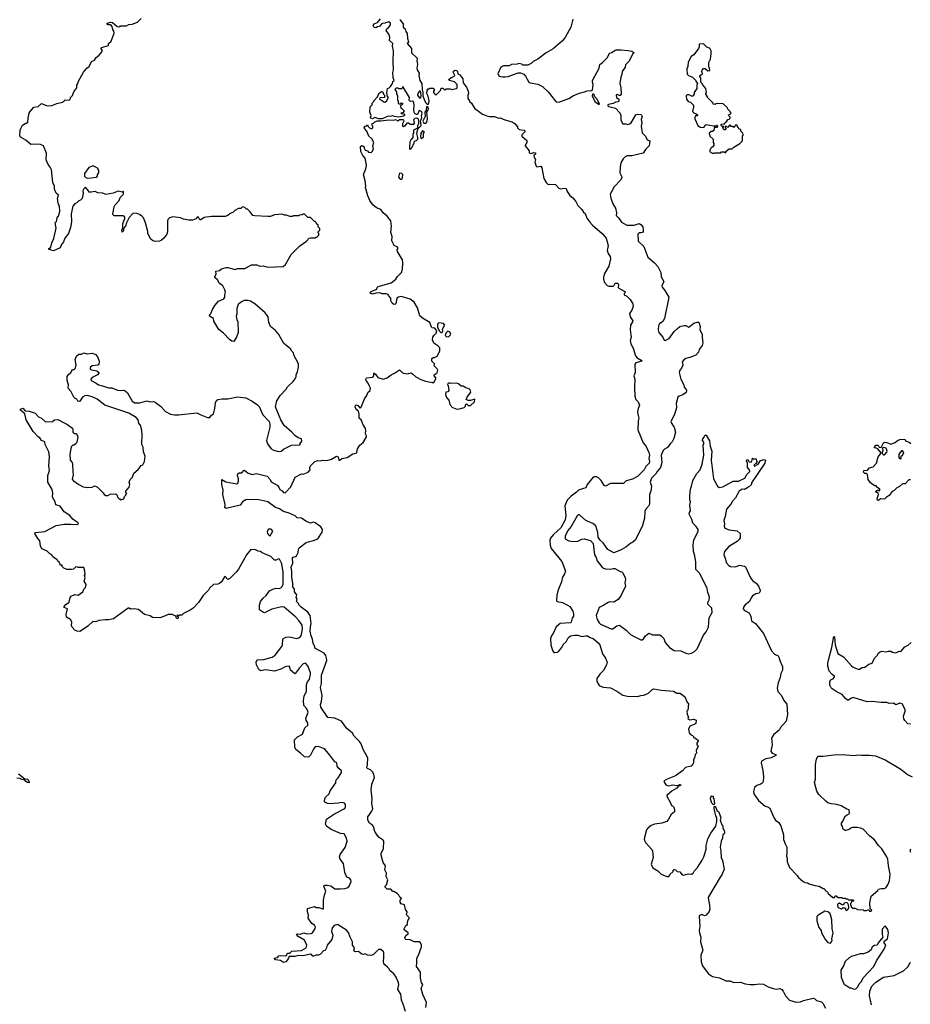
# Model space of a CAD drawing. Extents: x 2293139 to 2515392, y 824115 to 1006937.
# Tile 175 of 256: x 2388510 to 2399402, y 929733 to 941767. Entities that reach past the tile are written whole.
import ezdxf

# ---------------------------------------------------------------- set-up
doc = ezdxf.new("R2010")
doc.units = 0

msp = doc.modelspace()

# ---------------------------------------------------------------- linework, layer by layer
at = {"layer": '0CON10XD'}
for points in [[(2390725, 936936), (2390806, 936904), (2390836, 936905), (2390856, 936934), (2390880, 936950), (2390895, 937015), (2390903, 937085), (2390917, 937113), (2390935, 937125), (2390985, 937133), (2391055, 937133), (2391175, 937159), (2391275, 937145), (2391354, 937105), (2391420, 937060), (2391438, 937038), (2391485, 936938), (2391563, 936855), (2391571, 936825), (2391569, 936785), (2391529, 936625), (2391542, 936582), (2391585, 936523), (2391615, 936506), (2391675, 936488), (2391706, 936494), (2391735, 936517), (2391835, 936568), (2391935, 936570), (2391940, 936575), (2391940, 936585), (2391960, 936615), (2391957, 936645), (2391915, 936657), (2391874, 936684), (2391838, 936725), (2391743, 936805), (2391703, 936875), (2391638, 937035), (2391655, 937110), (2391695, 937172), (2391770, 937250), (2391785, 937278), (2391856, 937344), (2391881, 937379), (2391892, 937405), (2391892, 937425), (2391907, 937463), (2391918, 937525), (2391918, 937555), (2391908, 937585), (2391868, 937658), (2391858, 937695), (2391837, 937717), (2391822, 937745), (2391741, 937811), (2391678, 937918), (2391639, 937969), (2391576, 938016), (2391557, 938065), (2391547, 938135), (2391513, 938185), (2391384, 938294), (2391334, 938326), (2391304, 938334), (2391255, 938333), (2391222, 938318), (2391182, 938285), (2391164, 938236), (2391167, 938167), (2391158, 938145), (2391164, 938104), (2391178, 938075), (2391182, 937945), (2391160, 937885), (2391128, 937835), (2391105, 937837), (2391077, 937857), (2391002, 937935), (2390945, 937980), (2390883, 938083), (2390880, 938115), (2390831, 938145), (2390835, 938162), (2390847, 938175), (2390868, 938225), (2390898, 938275), (2390943, 938325), (2391007, 938355), (2391021, 938375), (2391018, 938405), (2391027, 938435), (2391020, 938465), (2390994, 938514), (2390954, 938544), (2390929, 938589), (2390897, 938615), (2390895, 938630), (2390912, 938655), (2390910, 938695), (2390955, 938702), (2390978, 938722), (2391035, 938737), (2391055, 938737), (2391145, 938714), (2391175, 938726), (2391265, 938727), (2391345, 938772), (2391409, 938769), (2391445, 938754), (2391487, 938757), (2391545, 938741), (2391731, 938749), (2391762, 938775), (2391830, 938895), (2391935, 939002), (2392019, 939061), (2392050, 939095), (2392065, 939102), (2392125, 939100), (2392135, 939110), (2392145, 939110), (2392170, 939135), (2392170, 939155), (2392160, 939165), (2392160, 939175), (2392180, 939195), (2392180, 939215), (2392160, 939235), (2392160, 939255), (2392142, 939272), (2392138, 939288), (2392125, 939300), (2392115, 939300), (2392068, 939348), (2392035, 939350), (2391995, 939390), (2391975, 939390), (2391965, 939380), (2391933, 939377), (2391925, 939370), (2391855, 939370), (2391845, 939360), (2391815, 939360), (2391775, 939378), (2391748, 939378), (2391725, 939388), (2391625, 939380), (2391577, 939363), (2391545, 939360), (2391385, 939368), (2391360, 939375), (2391329, 939419), (2391295, 939450), (2391285, 939450), (2391265, 939470), (2391235, 939480), (2391215, 939460), (2391185, 939460), (2391140, 939435), (2391115, 939410), (2391083, 939397), (2391057, 939373), (2391025, 939360), (2390855, 939362), (2390765, 939348), (2390725, 939322), (2390715, 939322), (2390695, 939352), (2390685, 939358), (2390665, 939332), (2390625, 939318), (2390575, 939318), (2390515, 939330), (2390475, 939347), (2390385, 939357), (2390344, 939346), (2390322, 939325), (2390318, 939305), (2390317, 939175), (2390308, 939145), (2390272, 939095), (2390241, 939069), (2390219, 939061), (2390164, 939054), (2390135, 939068), (2390116, 939086), (2390077, 939155), (2390076, 939176), (2390048, 939285), (2390024, 939345), (2390005, 939367), (2389975, 939387), (2389935, 939400), (2389894, 939396), (2389850, 939350), (2389815, 939282), (2389805, 939242), (2389780, 939215), (2389780, 939185), (2389765, 939170), (2389758, 939195), (2389770, 939215), (2389771, 939275), (2389796, 939335), (2389794, 939354), (2389787, 939367), (2389775, 939370), (2389665, 939370), (2389650, 939385), (2389650, 939395), (2389665, 939480), (2389678, 939505), (2389728, 939555), (2389740, 939595), (2389780, 939635), (2389780, 939665), (2389773, 939667), (2389765, 939660), (2389715, 939670), (2389652, 939648), (2389565, 939632), (2389525, 939648), (2389465, 939650), (2389435, 939668), (2389385, 939658), (2389355, 939660), (2389350, 939675), (2389315, 939718), (2389295, 939700), (2389282, 939675), (2389288, 939648), (2389275, 939580), (2389255, 939560), (2389235, 939552), (2389215, 939532), (2389185, 939517), (2389162, 939488), (2389140, 939395), (2389144, 939295), (2389131, 939225), (2389106, 939155), (2389062, 939095), (2389045, 939053), (2389020, 939020), (2389005, 938978), (2388923, 938943), (2388895, 938950), (2388885, 938960), (2388865, 938960), (2388865, 938970), (2388892, 938988), (2388905, 939040), (2388928, 939092), (2388957, 939217), (2388942, 939285), (2388959, 939301), (2388969, 939345), (2388989, 939375), (2389001, 939425), (2388998, 939485), (2388980, 939525), (2388972, 939585), (2388983, 939623), (2388956, 939646), (2388934, 939695), (2388934, 939734), (2388917, 939775), (2388898, 939932), (2388884, 939964), (2388857, 939995), (2388833, 940055), (2388836, 940135), (2388803, 940223), (2388765, 940240), (2388695, 940246), (2388645, 940242), (2388585, 940294), (2388527, 940327), (2388512, 940345), (2388517, 940415), (2388523, 940435), (2388544, 940476), (2388585, 940500), (2388595, 940500), (2388610, 940515), (2388612, 940565), (2388627, 940625), (2388638, 940645), (2388685, 940698), (2388736, 940704), (2388775, 940742), (2388845, 940712), (2388905, 940718), (2388965, 940743), (2389035, 940760), (2389056, 940774), (2389065, 940788), (2389113, 940783), (2389128, 940792), (2389130, 940815), (2389155, 940840), (2389172, 940885), (2389207, 940933), (2389208, 940965), (2389222, 940985), (2389228, 941015), (2389290, 941125), (2389333, 941175), (2389361, 941195), (2389388, 941255), (2389425, 941272), (2389444, 941306), (2389482, 941335), (2389517, 941377), (2389518, 941395), (2389508, 941415), (2389512, 941425), (2389598, 941452), (2389598, 941475), (2389628, 941505), (2389666, 941604), (2389663, 941625), (2389648, 941645), (2389642, 941685), (2389625, 941702), (2389590, 941705), (2389580, 941715), (2389580, 941725), (2389625, 941737), (2389645, 941732), (2389702, 941682), (2389735, 941680), (2389745, 941690), (2389815, 941692), (2389845, 941708), (2389885, 941713), (2389952, 941735), (2389995, 941782)], [(2393348, 940618), (2393340, 940625), (2393331, 940655), (2393334, 940725), (2393326, 940766), (2393315, 940772), (2393295, 940768), (2393277, 940777), (2393273, 940785), (2393279, 940815), (2393195, 940950), (2393185, 940920), (2393145, 940920), (2393135, 940930), (2393115, 940930), (2393100, 940915), (2393120, 940885), (2393120, 940865), (2393132, 940835), (2393130, 940785), (2393140, 940775), (2393140, 940745), (2393145, 940740), (2393165, 940740), (2393175, 940750), (2393190, 940745), (2393190, 940735), (2393168, 940712), (2393170, 940685), (2393185, 940680), (2393210, 940655), (2393210, 940645), (2393198, 940632), (2393170, 940625), (2393175, 940620), (2393208, 940618), (2393218, 940605), (2393217, 940595), (2393205, 940586), (2393145, 940577), (2393095, 940582), (2393075, 940593), (2393043, 940583), (2393015, 940588), (2392945, 940553), (2392904, 940554), (2392855, 940570), (2392825, 940556), (2392806, 940565), (2392802, 940575), (2392808, 940595), (2392792, 940635), (2392795, 940700), (2392820, 940725), (2392820, 940745), (2392840, 940765), (2392840, 940775), (2392888, 940822), (2392902, 940865), (2392935, 940890), (2392950, 940885), (2392960, 940855), (2392970, 940845), (2392970, 940815), (2392915, 940810), (2392910, 940795), (2392945, 940780), (2392965, 940762), (2392975, 940760), (2392995, 940770), (2393020, 940815), (2393010, 940825), (2393002, 940875), (2393010, 940925), (2393028, 940932), (2393045, 940950), (2393070, 940985), (2393075, 941010), (2393090, 941025), (2393076, 941056), (2393075, 941120), (2393083, 941155), (2393076, 941255), (2393083, 941385), (2393071, 941445), (2393072, 941475), (2393034, 941514), (2393037, 941553), (2393025, 941590), (2392992, 941635), (2392999, 941655), (2393026, 941674), (2393047, 941703), (2393047, 941725), (2393025, 941742), (2392975, 941724), (2392945, 941721), (2392935, 941717), (2392915, 941687), (2392885, 941679), (2392864, 941666), (2392845, 941670), (2392832, 941695), (2392844, 941716), (2392885, 941731), (2392924, 941776)], [(2393160, 941775), (2393168, 941755), (2393200, 941715), (2393200, 941675), (2393225, 941656), (2393233, 941623), (2393248, 941598), (2393252, 941535), (2393264, 941495), (2393264, 941486), (2393250, 941475), (2393302, 941415), (2393303, 941363), (2393371, 941295), (2393368, 941265), (2393376, 941225), (2393367, 941175), (2393373, 941153), (2393397, 941115), (2393393, 941085), (2393403, 941025), (2393429, 940985), (2393432, 940912), (2393441, 940875), (2393442, 940835), (2393453, 940803), (2393474, 940754), (2393485, 940741), (2393505, 940732), (2393514, 940746), (2393517, 940775), (2393504, 940834), (2393490, 940865), (2393495, 940900), (2393505, 940920), (2393515, 940920), (2393525, 940930), (2393565, 940930), (2393580, 940915), (2393580, 940905), (2393570, 940895), (2393570, 940875), (2393592, 940852), (2393605, 940850), (2393658, 940902), (2393665, 940930), (2393685, 940930), (2393705, 940910), (2393715, 940910), (2393725, 940920), (2393775, 940920), (2393795, 940912), (2393850, 940925), (2393860, 940935), (2393860, 940975), (2393827, 941007), (2393763, 941023), (2393760, 941035), (2393785, 941060), (2393818, 941072), (2393830, 941085), (2393810, 941125), (2393815, 941138), (2393835, 941150), (2393854, 941144), (2393864, 941134), (2393870, 941105), (2393895, 941092), (2393928, 941045), (2393932, 940995), (2393974, 940944), (2393996, 940895), (2394000, 940865), (2393990, 940845), (2393990, 940805), (2394010, 940775), (2394010, 940765), (2394036, 940746), (2394074, 940684), (2394172, 940612), (2394225, 940590), (2394257, 940583), (2394315, 940582), (2394365, 940563), (2394385, 940566), (2394445, 940541), (2394535, 940518), (2394570, 940495), (2394585, 940470), (2394598, 940468), (2394600, 940445), (2394620, 940425), (2394680, 940415), (2394690, 940405), (2394688, 940395), (2394652, 940358), (2394650, 940345), (2394712, 940292), (2394712, 940265), (2394690, 940235), (2394693, 940223), (2394740, 940165), (2394740, 940145), (2394750, 940135), (2394765, 940132), (2394795, 940142), (2394818, 940138), (2394818, 940125), (2394798, 940105), (2394802, 940085), (2394819, 940059), (2394811, 940025), (2394826, 939976), (2394835, 939970), (2394885, 939977), (2394897, 939957), (2394922, 939825), (2394948, 939775), (2394975, 939752), (2395045, 939758), (2395062, 939752), (2395105, 939708), (2395125, 939698), (2395175, 939707), (2395192, 939702), (2395204, 939665), (2395238, 939618), (2395275, 939591), (2395311, 939545), (2395335, 939494), (2395385, 939446), (2395404, 939415), (2395425, 939399), (2395445, 939340), (2395482, 939292), (2395514, 939254), (2395632, 939155), (2395684, 939095), (2395707, 939005), (2395696, 938945), (2395708, 938908), (2395732, 938872), (2395734, 938845), (2395714, 938756), (2395660, 938655), (2395648, 938615), (2395648, 938595), (2395664, 938554), (2395695, 938518), (2395715, 938508), (2395765, 938508), (2395776, 938514), (2395794, 938546), (2395826, 938546), (2395834, 938525), (2395831, 938495), (2395837, 938485), (2395912, 938445), (2395918, 938435), (2395901, 938419), (2395901, 938405), (2395936, 938386), (2395978, 938348), (2396010, 938295), (2396011, 938265), (2395996, 938215), (2395966, 938175), (2395976, 938135), (2396007, 938085), (2396006, 938074), (2395981, 938035), (2395976, 937975), (2395989, 937885), (2395977, 937845), (2395984, 937805), (2396011, 937751), (2396040, 937660), (2396063, 937633), (2396112, 937605), (2396118, 937595), (2396045, 937571), (2396033, 937555), (2396039, 937455), (2396022, 937415), (2396034, 937375), (2396029, 937275), (2396034, 937164), (2396044, 937125), (2396072, 937095), (2396092, 937055), (2396074, 937016), (2396065, 936975), (2396068, 936945), (2396084, 936895), (2396073, 936863), (2396071, 936755), (2396135, 936595), (2396170, 936550), (2396205, 936475), (2396213, 936445), (2396204, 936405), (2396214, 936365), (2396210, 936345), (2396166, 936305), (2396146, 936264), (2396064, 936185), (2396005, 936152), (2395929, 936131), (2395894, 936096), (2395735, 936099), (2395674, 936064), (2395657, 936075), (2395620, 936135), (2395587, 936167), (2395565, 936178), (2395535, 936180), (2395523, 936175), (2395451, 936085), (2395433, 936045), (2395407, 936037), (2395345, 936018), (2395319, 935991), (2395255, 935944), (2395207, 935895), (2395178, 935825), (2395188, 935708), (2395182, 935655), (2395130, 935555), (2395039, 935475), (2395001, 935429), (2394995, 935400), (2394998, 935345), (2395012, 935305), (2395139, 935145), (2395184, 935026), (2395172, 934995), (2395147, 934955), (2395137, 934895), (2395090, 934785), (2395079, 934735), (2395076, 934666), (2395085, 934654), (2395150, 934645), (2395208, 934612), (2395240, 934595), (2395275, 934537), (2395284, 934505), (2395283, 934475), (2395268, 934452), (2395256, 934405), (2395248, 934395), (2395122, 934388), (2395072, 934348), (2395034, 934266), (2395017, 934245), (2395002, 934205), (2395006, 934125), (2395026, 934055), (2395044, 934034), (2395055, 934032), (2395085, 934036), (2395101, 934045), (2395140, 934095), (2395155, 934129), (2395195, 934163), (2395219, 934211), (2395245, 934236), (2395295, 934246), (2395335, 934244), (2395385, 934229), (2395432, 934238), (2395455, 934235), (2395485, 934217), (2395525, 934203), (2395585, 934152), (2395607, 934125), (2395638, 934018), (2395674, 933965), (2395694, 933915), (2395685, 933882), (2395648, 933812)], [(2395277, 941775), (2395249, 941675), (2395185, 941558), (2395150, 941510), (2395035, 941410), (2394950, 941360), (2394847, 941283), (2394790, 941255), (2394765, 941230), (2394725, 941212), (2394665, 941212), (2394650, 941225), (2394615, 941230), (2394595, 941222), (2394525, 941218), (2394495, 941202), (2394425, 941202), (2394395, 941188), (2394358, 941105), (2394375, 941078), (2394415, 941068), (2394445, 941068), (2394485, 941073), (2394548, 941098), (2394605, 941118), (2394635, 941118), (2394675, 941102), (2394698, 941078), (2394738, 941005), (2394755, 940994), (2394848, 940978), (2394905, 940952), (2394973, 940883), (2395062, 940772), (2395075, 940763), (2395105, 940757), (2395228, 940805), (2395285, 940839), (2395355, 940868), (2395416, 940884), (2395451, 940899), (2395505, 940903), (2395515, 940911), (2395525, 940975), (2395515, 941005), (2395516, 941025), (2395597, 941173), (2395605, 941219), (2395637, 941243), (2395697, 941305), (2395725, 941358), (2395750, 941365), (2395792, 941395), (2395805, 941397), (2395865, 941399), (2395951, 941391), (2395995, 941380), (2396020, 941365), (2396018, 941355), (2396006, 941344), (2395965, 941261), (2395921, 941215), (2395913, 941185), (2395880, 941135), (2395875, 941095), (2395861, 941065), (2395848, 940985), (2395860, 940935), (2395865, 940855), (2395855, 940840), (2395845, 940839), (2395815, 940853), (2395804, 940846), (2395811, 940815), (2395836, 940796), (2395839, 940771), (2395829, 940761), (2395795, 940758), (2395769, 940741), (2395711, 940729), (2395705, 940725), (2395705, 940715), (2395715, 940704), (2395795, 940687), (2395848, 940628), (2395860, 940595), (2395860, 940540), (2395885, 940493), (2395924, 940494), (2395945, 940487), (2395968, 940492), (2395987, 940505), (2396046, 940604), (2396065, 940614), (2396109, 940609), (2396122, 940585), (2396111, 940545), (2396118, 940505), (2396112, 940465), (2396124, 940385), (2396162, 940342), (2396185, 940300), (2396217, 940287), (2396210, 940225), (2396165, 940180), (2396134, 940135), (2395995, 940104), (2395939, 940101), (2395915, 940089), (2395892, 940065), (2395864, 940016), (2395853, 939965), (2395849, 939895), (2395870, 939855), (2395874, 939835), (2395857, 939805), (2395780, 939725), (2395732, 939635), (2395740, 939585), (2395766, 939515), (2395795, 939465), (2395811, 939405), (2395803, 939375), (2395835, 939345), (2395871, 939291), (2395935, 939254), (2396025, 939254), (2396085, 939274), (2396105, 939265), (2396132, 939235), (2396136, 939195), (2396134, 939176), (2396126, 939165), (2396108, 939162), (2396085, 939161), (2396071, 939145), (2396075, 939058), (2396145, 938996), (2396192, 938865), (2396275, 938797), (2396315, 938750), (2396352, 938675), (2396356, 938625), (2396387, 938565), (2396365, 938515), (2396367, 938497), (2396400, 938455), (2396448, 938375), (2396395, 938116), (2396375, 938079), (2396335, 938051), (2396321, 938025), (2396318, 937975), (2396326, 937945), (2396376, 937885), (2396390, 937850), (2396405, 937844), (2396455, 937871), (2396516, 937955), (2396555, 937993), (2396585, 938017), (2396635, 938030), (2396655, 938029), (2396695, 938010), (2396755, 938056), (2396795, 938070), (2396815, 938070), (2396832, 938015), (2396828, 937975), (2396856, 937925), (2396855, 937885), (2396864, 937816), (2396856, 937784), (2396819, 937735), (2396812, 937705), (2396778, 937665), (2396705, 937637), (2396655, 937627), (2396635, 937612), (2396614, 937585), (2396620, 937545), (2396603, 937507), (2396584, 937485), (2396577, 937455), (2396596, 937375), (2396632, 937305), (2396637, 937275), (2396663, 937245), (2396666, 937225), (2396660, 937210), (2396620, 937180), (2396574, 937166), (2396558, 937152), (2396537, 937075), (2396542, 937035), (2396538, 937005), (2396513, 936935), (2396474, 936855), (2396480, 936835), (2396503, 936804), (2396516, 936785), (2396529, 936725), (2396512, 936648), (2396491, 936609), (2396465, 936584), (2396434, 936536), (2396394, 936516), (2396379, 936501), (2396357, 936445), (2396364, 936355), (2396348, 936292), (2396307, 936245), (2396292, 936215), (2396239, 936165), (2396220, 936115), (2396239, 936065), (2396230, 936005), (2396213, 935965), (2396211, 935845), (2396199, 935821), (2396168, 935785), (2396154, 935756), (2396151, 935675), (2396128, 935585), (2396040, 935410), (2396010, 935380), (2395985, 935369), (2395925, 935319), (2395895, 935304), (2395865, 935286), (2395775, 935251), (2395703, 935293), (2395645, 935374), (2395610, 935405), (2395583, 935443), (2395580, 935500), (2395555, 935581), (2395518, 935608), (2395435, 935644), (2395356, 935715), (2395342, 935715), (2395326, 935704), (2395256, 935574), (2395214, 935525), (2395180, 935455), (2395182, 935422), (2395225, 935397), (2395275, 935390), (2395335, 935394), (2395385, 935418), (2395415, 935422), (2395491, 935401), (2395523, 935365), (2395541, 935225), (2395559, 935195), (2395574, 935154), (2395629, 935079), (2395652, 935062), (2395674, 935054), (2395735, 935052), (2395769, 935061), (2395789, 935059), (2395855, 935022), (2395875, 935018), (2395886, 935006), (2395916, 934945), (2395919, 934925), (2395909, 934885), (2395920, 934845), (2395868, 934735), (2395829, 934681), (2395775, 934646), (2395725, 934650), (2395708, 934645), (2395655, 934610), (2395596, 934584), (2395561, 934485), (2395572, 934435), (2395597, 934397), (2395615, 934380), (2395745, 934320), (2395765, 934322), (2395815, 934360), (2395845, 934368), (2395926, 934306), (2395982, 934252), (2396032, 934222), (2396108, 934188), (2396122, 934188), (2396139, 934201), (2396164, 934236), (2396205, 934270), (2396248, 934248), (2396337, 934247), (2396355, 934238), (2396388, 934205), (2396406, 934156), (2396458, 934095), (2396516, 934056), (2396595, 934051), (2396656, 934026), (2396695, 934017), (2396725, 934023), (2396764, 934046), (2396794, 934076), (2396871, 934245), (2396907, 934285), (2396936, 934344), (2396944, 934455), (2396979, 934521), (2396976, 934576), (2396924, 934625), (2396924, 934645), (2396944, 934675), (2396947, 934705), (2396944, 934725), (2396924, 934765), (2396916, 934815), (2396829, 934999), (2396779, 935045), (2396779, 935135), (2396766, 935215), (2396751, 935265), (2396748, 935345), (2396755, 935410), (2396795, 935487), (2396808, 935515), (2396806, 935535), (2396785, 935574), (2396743, 935615), (2396730, 935660), (2396697, 935725), (2396700, 935745), (2396714, 935766), (2396706, 935835), (2396713, 935875), (2396707, 935897), (2396707, 935953), (2396712, 936028), (2396726, 936065), (2396741, 936135), (2396791, 936219), (2396832, 936265), (2396856, 936335), (2396879, 936445), (2396868, 936565), (2396877, 936585), (2396876, 936604), (2396860, 936625), (2396863, 936645), (2396882, 936665), (2396885, 936680), (2396895, 936690), (2396905, 936690), (2396945, 936618), (2396954, 936555), (2396973, 936495), (2396966, 936385), (2396994, 936155), (2397044, 936065), (2397065, 936049), (2397111, 936059), (2397235, 936126), (2397300, 936125), (2397380, 936165), (2397404, 936206), (2397440, 936245), (2397437, 936267), (2397410, 936295), (2397412, 936345), (2397400, 936375), (2397402, 936388), (2397415, 936390), (2397432, 936362), (2397455, 936360), (2397470, 936385), (2397472, 936408), (2397485, 936400), (2397518, 936398), (2397520, 936375), (2397530, 936365), (2397520, 936355), (2397518, 936342), (2397490, 936325), (2397495, 936310), (2397540, 936335), (2397572, 936378), (2397615, 936392), (2397632, 936382), (2397625, 936348), (2397462, 936105), (2397458, 936085), (2397425, 936053), (2397376, 936024), (2397345, 936029), (2397309, 936005), (2397266, 935924), (2397226, 935884), (2397208, 935845), (2397156, 935785), (2397138, 935695), (2397120, 935645), (2397128, 935605), (2397126, 935575), (2397135, 935553), (2397185, 935532), (2397285, 935521), (2397320, 935485), (2397320, 935435), (2397310, 935415), (2397285, 935389), (2397182, 935328), (2397128, 935265), (2397123, 935225), (2397144, 935175), (2397151, 935131), (2397184, 935094), (2397205, 935084), (2397265, 935081), (2397315, 935098), (2397375, 935088), (2397385, 935078), (2397446, 934945), (2397478, 934908), (2397518, 934878), (2397544, 934845), (2397567, 934795), (2397567, 934783), (2397553, 934757), (2397515, 934749), (2397473, 934727), (2397455, 934702), (2397435, 934656), (2397381, 934615), (2397362, 934585), (2397360, 934565), (2397373, 934545), (2397422, 934522), (2397437, 934505), (2397452, 934475), (2397462, 934418), (2397508, 934388), (2397607, 934265), (2397704, 934054), (2397743, 934013), (2397785, 933990), (2397796, 933976), (2397801, 933945), (2397838, 933858), (2397841, 933815), (2397819, 933775), (2397811, 933725), (2397785, 933660), (2397773, 933595), (2397783, 933555), (2397828, 933505), (2397854, 933445), (2397892, 933402), (2397901, 933275), (2397882, 933195), (2397814, 933115), (2397800, 933085), (2397729, 933025), (2397706, 932985), (2397713, 932905), (2397697, 932825), (2397713, 932803), (2397756, 932786)], [(2396995, 940130), (2397005, 940140), (2397085, 940140), (2397095, 940150), (2397125, 940150), (2397145, 940140), (2397152, 940158), (2397185, 940190), (2397225, 940190), (2397245, 940210), (2397316, 940254), (2397350, 940285), (2397350, 940345), (2397360, 940355), (2397360, 940365), (2397355, 940380), (2397330, 940405), (2397330, 940425), (2397315, 940430), (2397292, 940452), (2397290, 940465), (2397275, 940480), (2397262, 940478), (2397258, 940462), (2397245, 940450), (2397235, 940460), (2397212, 940462), (2397195, 940480), (2397165, 940450), (2397155, 940460), (2397140, 940460), (2397140, 940445), (2397150, 940435), (2397138, 940422), (2397125, 940420), (2397112, 940432), (2397110, 940445), (2397120, 940460), (2397102, 940462), (2397090, 940475), (2397090, 940485), (2397095, 940490), (2397128, 940492), (2397132, 940508), (2397160, 940525), (2397172, 940548), (2397185, 940550), (2397200, 940565), (2397200, 940575), (2397183, 940593), (2397180, 940605), (2397198, 940612), (2397210, 940625), (2397200, 940635), (2397200, 940645), (2397170, 940675), (2397165, 940690), (2397115, 940738), (2397045, 940742), (2397025, 940740), (2397015, 940730), (2396990, 940735), (2396990, 940745), (2396920, 940815), (2396920, 940825), (2396900, 940855), (2396900, 940865), (2396910, 940875), (2396900, 940925), (2396860, 940975), (2396858, 940988), (2396840, 941005), (2396840, 941055), (2396830, 941065), (2396830, 941075), (2396835, 941090), (2396860, 941105), (2396857, 941127), (2396850, 941135), (2396855, 941150), (2396875, 941170), (2396895, 941170), (2396925, 941140), (2396950, 941145), (2396947, 941177), (2396940, 941185), (2396938, 941245), (2396958, 941285), (2396967, 941355), (2396968, 941385), (2396955, 941410), (2396945, 941420), (2396915, 941430), (2396875, 941470), (2396822, 941468), (2396820, 941435), (2396812, 941415), (2396754, 941336), (2396723, 941315), (2396684, 941246), (2396680, 941195), (2396670, 941165), (2396675, 941100), (2396690, 941085), (2396740, 941065), (2396780, 941025), (2396780, 941015), (2396798, 940985), (2396790, 940965), (2396790, 940925), (2396760, 940875), (2396760, 940855), (2396750, 940845), (2396748, 940832), (2396725, 940830), (2396697, 940847), (2396675, 940850), (2396663, 940835), (2396664, 940795), (2396685, 940768), (2396715, 940760), (2396752, 940722), (2396752, 940698), (2396738, 940645), (2396755, 940628), (2396785, 940618), (2396800, 940605), (2396798, 940592), (2396775, 940590), (2396768, 940575), (2396768, 940555), (2396802, 940475), (2396834, 940454), (2396855, 940449), (2396882, 940455), (2396888, 940475), (2396905, 940487), (2396995, 940470), (2397025, 940470), (2397035, 940478), (2397050, 940465), (2397035, 940450), (2397002, 940448), (2396998, 940412), (2396985, 940400), (2396965, 940400), (2396942, 940378), (2396952, 940342), (2396990, 940305), (2396990, 940265), (2397000, 940255), (2397000, 940235), (2396985, 940210), (2396975, 940210), (2396962, 940198), (2396960, 940185), (2396950, 940175), (2396950, 940155), (2396962, 940142), (2396995, 940130)], [(2393405, 940808), (2393415, 940814), (2393420, 940835), (2393417, 940877), (2393405, 940902), (2393379, 940865), (2393376, 940845), (2393396, 940815), (2393405, 940808)], [(2395595, 940732), (2395600, 940735), (2395573, 940795), (2395545, 940825), (2395535, 940850), (2395525, 940858), (2395514, 940856), (2395512, 940835), (2395545, 940765), (2395595, 940732)], [(2393452, 940502), (2393475, 940502), (2393491, 940515), (2393496, 940555), (2393491, 940635), (2393509, 940675), (2393507, 940695), (2393495, 940702), (2393485, 940700), (2393481, 940659), (2393466, 940635), (2393467, 940583), (2393439, 940525), (2393452, 940502)], [(2393476, 929695), (2393487, 929755), (2393442, 929852), (2393421, 929925), (2393440, 929975), (2393426, 929996), (2393413, 930055), (2393412, 930125), (2393362, 930195), (2393369, 930239), (2393368, 930295), (2393388, 930335), (2393424, 930435), (2393426, 930456), (2393412, 930485), (2393396, 930496), (2393335, 930498), (2393285, 930519), (2393234, 930524), (2393223, 930533), (2393220, 930545), (2393232, 930575), (2393260, 930595), (2393260, 930605), (2393214, 930644), (2393212, 930655), (2393232, 930695), (2393252, 930708), (2393252, 930735), (2393262, 930765), (2393277, 930785), (2393274, 930795), (2393242, 930825), (2393248, 930865), (2393230, 930890), (2393215, 930950), (2393175, 930962), (2393163, 930983), (2393162, 931005), (2393178, 931025), (2393161, 931041), (2393148, 931065), (2393125, 931087), (2393085, 931110), (2393075, 931110), (2393048, 931138), (2393005, 931138), (2392980, 931165), (2392980, 931175), (2392997, 931193), (2393012, 931255), (2392992, 931295), (2392998, 931335), (2392977, 931375), (2392982, 931425), (2392957, 931465), (2392929, 931555), (2392930, 931575), (2392958, 931635), (2392963, 931725), (2392955, 931737), (2392905, 931770), (2392880, 931800), (2392855, 931843), (2392836, 931906), (2392823, 931923), (2392790, 931945), (2392767, 931985), (2392769, 932025), (2392817, 932093), (2392830, 932125), (2392816, 932185), (2392822, 932245), (2392810, 932355), (2392817, 932423), (2392849, 932505), (2392843, 932543), (2392830, 932570), (2392800, 932600), (2392764, 932614), (2392754, 932624), (2392764, 932665), (2392766, 932745), (2392712, 932845), (2392686, 932915), (2392666, 932945), (2392601, 933011), (2392581, 933045), (2392512, 933102), (2392445, 933195), (2392365, 933229), (2392279, 933239), (2392194, 933365), (2392189, 933395), (2392203, 933435), (2392211, 933505), (2392190, 933605), (2392201, 933655), (2392201, 933755), (2392265, 933935), (2392263, 933965), (2392255, 933995), (2392233, 934023), (2392121, 934085), (2392120, 934105), (2392101, 934141), (2392092, 934195), (2392075, 934235), (2392063, 934295), (2392066, 934345), (2392076, 934385), (2392061, 934485), (2392036, 934526), (2391952, 934585), (2391932, 934605), (2391915, 934635), (2391894, 934655), (2391902, 934685), (2391892, 934705), (2391899, 934739), (2391873, 934775), (2391870, 934805), (2391852, 934835), (2391852, 934875), (2391837, 934955), (2391838, 935022), (2391829, 935075), (2391850, 935125), (2391847, 935185), (2391855, 935196), (2391885, 935204), (2391895, 935214), (2391915, 935256), (2391920, 935295), (2391930, 935310), (2392015, 935375), (2392044, 935386), (2392105, 935401), (2392155, 935422), (2392210, 935505), (2392212, 935535), (2392195, 935568), (2392125, 935616), (2392105, 935624), (2392065, 935613), (2392055, 935617), (2392009, 935639), (2391955, 935676), (2391905, 935679), (2391881, 935701), (2391806, 935736), (2391737, 935755), (2391688, 935788), (2391639, 935805), (2391545, 935873), (2391435, 935899), (2391332, 935902), (2391275, 935898), (2391236, 935874), (2391205, 935832), (2391034, 935794), (2391021, 935805), (2391023, 935843), (2390994, 935965), (2390998, 936015), (2390982, 936085), (2390984, 936146), (2391030, 936120), (2391167, 936093), (2391178, 936102), (2391186, 936126), (2391187, 936155), (2391174, 936195), (2391180, 936215), (2391195, 936228), (2391225, 936230), (2391255, 936260), (2391275, 936250), (2391303, 936223), (2391355, 936207), (2391405, 936219), (2391535, 936188), (2391574, 936145), (2391587, 936117), (2391659, 936079), (2391679, 936055), (2391690, 936025), (2391719, 936009), (2391735, 935988), (2391757, 935983), (2391825, 936058), (2391881, 936175), (2391955, 936216), (2391975, 936212), (2392040, 936235), (2392062, 936265), (2392058, 936295), (2392065, 936313), (2392120, 936365), (2392155, 936379), (2392185, 936376), (2392215, 936384), (2392271, 936379), (2392325, 936397), (2392385, 936431), (2392404, 936424), (2392414, 936385), (2392425, 936382), (2392448, 936405), (2392515, 936416), (2392585, 936459), (2392625, 936469), (2392632, 936478), (2392640, 936520), (2392670, 936565), (2392710, 936600), (2392752, 936668), (2392752, 936682), (2392738, 936705), (2392744, 936746), (2392741, 936771), (2392711, 936815), (2392688, 936875), (2392663, 936895), (2392662, 936945), (2392652, 936982), (2392624, 937004), (2392612, 937035), (2392615, 937052), (2392625, 937059), (2392645, 937052), (2392675, 937020), (2392685, 937030), (2392726, 937134), (2392756, 937174), (2392769, 937211), (2392798, 937235), (2392802, 937265), (2392783, 937295), (2392773, 937325), (2392746, 937356), (2392744, 937375), (2392751, 937389), (2392831, 937399), (2392842, 937415), (2392840, 937445), (2392845, 937448), (2392862, 937435), (2392892, 937395), (2392955, 937372), (2393005, 937388), (2393054, 937425), (2393093, 937445), (2393155, 937488), (2393188, 937455), (2393205, 937446), (2393255, 937439), (2393295, 937450), (2393315, 937440), (2393353, 937403), (2393415, 937371), (2393475, 937348), (2393555, 937331), (2393575, 937332), (2393602, 937385), (2393580, 937415), (2393580, 937425), (2393615, 937452), (2393622, 937485), (2393615, 937500), (2393580, 937535), (2393582, 937562), (2393550, 937595), (2393550, 937625), (2393565, 937640), (2393585, 937638), (2393616, 937654), (2393650, 937715), (2393647, 937757), (2393625, 937782), (2393575, 937812), (2393560, 937855), (2393562, 937885), (2393573, 937905), (2393602, 937935), (2393610, 937965), (2393588, 937998), (2393555, 938002), (2393545, 938010), (2393528, 938065), (2393437, 938117), (2393405, 938148), (2393377, 938247), (2393334, 938314), (2393285, 938350), (2393175, 938382), (2393143, 938377), (2393122, 938365), (2393112, 938295), (2393105, 938288), (2393085, 938287), (2393064, 938304), (2393050, 938335), (2393048, 938365), (2393020, 938395), (2393015, 938410), (2392995, 938418), (2392945, 938418), (2392915, 938427), (2392865, 938424), (2392825, 938414), (2392801, 938421), (2392796, 938435), (2392807, 938445), (2392878, 938475), (2392880, 938495), (2392893, 938507), (2393055, 938552), (2393110, 938595), (2393131, 938629), (2393180, 938675), (2393193, 938717), (2393196, 938795), (2393190, 938830), (2393130, 938935), (2393128, 938952), (2393138, 938975), (2393125, 938992), (2393090, 939005), (2393062, 939065), (2393064, 939115), (2393051, 939165), (2393059, 939245), (2393050, 939310), (2393003, 939365), (2392956, 939406), (2392928, 939448), (2392875, 939466), (2392830, 939505), (2392793, 939555), (2392767, 939615), (2392738, 939715), (2392742, 939735), (2392736, 939796), (2392716, 939875), (2392742, 939945), (2392750, 939985), (2392749, 940015), (2392734, 940074), (2392708, 940105), (2392681, 940155), (2392678, 940215), (2392695, 940230), (2392707, 940227), (2392722, 940212), (2392722, 940195), (2392735, 940170), (2392762, 940162), (2392778, 940148), (2392807, 940143), (2392822, 940155), (2392838, 940185), (2392830, 940225), (2392842, 940265), (2392815, 940312), (2392782, 940345), (2392756, 940406), (2392728, 940435), (2392723, 940445), (2392734, 940466), (2392755, 940470), (2392765, 940480), (2392772, 940462), (2392790, 940445), (2392805, 940438), (2392822, 940438), (2392830, 940445), (2392830, 940465), (2392820, 940475), (2392822, 940498), (2392838, 940502), (2392855, 940520), (2392885, 940532), (2392925, 940530), (2393025, 940543), (2393085, 940538), (2393105, 940546), (2393135, 940532), (2393155, 940546), (2393195, 940546), (2393205, 940542), (2393210, 940525), (2393190, 940495), (2393190, 940465), (2393205, 940460), (2393215, 940470), (2393225, 940470), (2393255, 940508), (2393267, 940507), (2393285, 940490), (2393331, 940489), (2393337, 940503), (2393332, 940545), (2393347, 940563), (2393365, 940569), (2393380, 940560), (2393389, 940525), (2393386, 940496), (2393374, 940466), (2393376, 940446), (2393382, 940442), (2393405, 940456), (2393419, 940475), (2393411, 940535), (2393428, 940562), (2393426, 940595), (2393434, 940625), (2393425, 940646), (2393395, 940658), (2393375, 940607), (2393365, 940606), (2393348, 940618)], [(2393285, 940182), (2393305, 940202), (2393335, 940260), (2393338, 940282), (2393365, 940292), (2393378, 940305), (2393379, 940325), (2393366, 940375), (2393378, 940428), (2393375, 940440), (2393328, 940415), (2393328, 940385), (2393318, 940365), (2393318, 940325), (2393295, 940300), (2393283, 940275), (2393277, 940205), (2393278, 940188), (2393285, 940182)], [(2393425, 940313), (2393448, 940335), (2393448, 940375), (2393460, 940395), (2393435, 940410), (2393415, 940378), (2393410, 940335), (2393415, 940318), (2393425, 940313)], [(2389335, 939828), (2389385, 939832), (2389445, 939840), (2389460, 939855), (2389460, 939875), (2389480, 939895), (2389480, 939925), (2389470, 939935), (2389468, 939948), (2389415, 939978), (2389395, 939978), (2389355, 939962), (2389303, 939885), (2389302, 939855), (2389323, 939833), (2389335, 939828)], [(2393185, 939819), (2393192, 939835), (2393196, 939876), (2393185, 939886), (2393155, 939890), (2393144, 939844), (2393165, 939819), (2393185, 939819)], [(2393675, 937942), (2393686, 937964), (2393683, 937985), (2393688, 938002), (2393710, 938035), (2393692, 938052), (2393635, 938062), (2393618, 938045), (2393618, 938008), (2393640, 937965), (2393660, 937945), (2393675, 937942)], [(2393755, 937891), (2393777, 937913), (2393781, 937931), (2393765, 937951), (2393745, 937959), (2393720, 937935), (2393713, 937907), (2393725, 937893), (2393755, 937891)], [(2391785, 930277), (2391765, 930253), (2391735, 930244), (2391699, 930269), (2391638, 930275), (2391622, 930295), (2391664, 930306), (2391681, 930325), (2391695, 930331), (2391766, 930324), (2391775, 930330), (2391784, 930356), (2391815, 930358), (2391839, 930381), (2391955, 930392), (2392015, 930424), (2392020, 930455), (2391994, 930515), (2391915, 930561), (2391894, 930586), (2391904, 930596), (2391945, 930592), (2391985, 930606), (2392026, 930596), (2392075, 930599), (2392092, 930608), (2392125, 930658), (2392129, 930675), (2392115, 930702), (2392082, 930722), (2392040, 930785), (2392042, 930822), (2392028, 930865), (2392030, 930905), (2392115, 930927), (2392137, 930917), (2392170, 930915), (2392215, 930898), (2392225, 930900), (2392224, 931006), (2392236, 931065), (2392254, 931115), (2392230, 931175), (2392233, 931185), (2392242, 931188), (2392272, 931188), (2392315, 931179), (2392365, 931146), (2392435, 931144), (2392485, 931150), (2392515, 931158), (2392540, 931175), (2392562, 931235), (2392558, 931255), (2392545, 931273), (2392515, 931288), (2392503, 931303), (2392488, 931345), (2392469, 931455), (2392430, 931505), (2392421, 931535), (2392428, 931565), (2392491, 931649), (2392514, 931725), (2392506, 931765), (2392478, 931815), (2392435, 931821), (2392318, 931868), (2392261, 931911), (2392249, 931935), (2392264, 931995), (2392359, 932061), (2392486, 932124), (2392496, 932145), (2392494, 932175), (2392482, 932192), (2392455, 932200), (2392405, 932190), (2392306, 932184), (2392275, 932188), (2392244, 932204), (2392239, 932215), (2392244, 932245), (2392251, 932265), (2392294, 932305), (2392307, 932343), (2392375, 932439), (2392380, 932475), (2392405, 932501), (2392446, 932565), (2392447, 932585), (2392415, 932613), (2392393, 932645), (2392390, 932685), (2392365, 932697), (2392305, 932779), (2392246, 932845), (2392225, 932859), (2392165, 932883), (2392125, 932879), (2392109, 932861), (2392065, 932778), (2392045, 932758), (2392025, 932752), (2391995, 932756), (2391945, 932802), (2391886, 932845), (2391874, 932874), (2391870, 932965), (2391907, 933003), (2391969, 933035), (2391997, 933113), (2392035, 933145), (2392035, 933165), (2392025, 933187), (2392013, 933205), (2392010, 933225), (2392040, 933305), (2392021, 933345), (2391986, 933385), (2391982, 933445), (2391988, 933502), (2392018, 933555), (2392016, 933636), (2392026, 933665), (2392054, 933706), (2392067, 933765), (2392065, 933785), (2392035, 933868), (2392005, 933901), (2391979, 933895), (2391931, 933845), (2391885, 933778), (2391875, 933773), (2391824, 933815), (2391813, 933855), (2391804, 933864), (2391765, 933860), (2391705, 933827), (2391625, 933804), (2391515, 933821), (2391455, 933808), (2391435, 933823), (2391405, 933880), (2391403, 933915), (2391415, 933942), (2391495, 933948), (2391596, 933974), (2391635, 934000), (2391718, 934105), (2391726, 934125), (2391730, 934195), (2391736, 934205), (2391765, 934221), (2391815, 934226), (2391895, 934204), (2391925, 934212), (2391947, 934233), (2391955, 934252), (2391968, 934322), (2391963, 934365), (2391925, 934425), (2391886, 934466), (2391745, 934585), (2391725, 934590), (2391695, 934586), (2391595, 934561), (2391505, 934519), (2391492, 934522), (2391444, 934555), (2391442, 934612), (2391455, 934654), (2391487, 934695), (2391525, 934728), (2391566, 934785), (2391605, 934808), (2391645, 934820), (2391685, 934816), (2391705, 934821), (2391722, 934838), (2391733, 934867), (2391733, 935015), (2391715, 935117), (2391687, 935175), (2391675, 935176), (2391645, 935159), (2391625, 935161), (2391580, 935205), (2391475, 935250), (2391457, 935267), (2391425, 935270), (2391395, 935288), (2391335, 935292), (2391284, 935226), (2391185, 935053), (2391157, 935015), (2391082, 934938), (2391055, 934923), (2391025, 934963), (2391015, 934958), (2390977, 934895), (2390954, 934876), (2390933, 934867), (2390880, 934865), (2390831, 934819), (2390818, 934795), (2390755, 934728), (2390695, 934642), (2390632, 934575), (2390595, 934548), (2390515, 934510), (2390495, 934490), (2390468, 934488), (2390455, 934480), (2390445, 934488), (2390432, 934485), (2390430, 934475), (2390448, 934468), (2390450, 934455), (2390445, 934448), (2390433, 934445), (2390422, 934462), (2390420, 934475), (2390375, 934497), (2390325, 934498), (2390280, 934475), (2390223, 934457), (2390135, 934460), (2390105, 934480), (2390035, 934498), (2389965, 934560), (2389905, 934568), (2389865, 934562), (2389850, 934575), (2389835, 934576), (2389656, 934444), (2389595, 934431), (2389555, 934432), (2389477, 934423), (2389442, 934408), (2389405, 934410), (2389344, 934356), (2389255, 934293), (2389245, 934289), (2389215, 934292), (2389185, 934307), (2389152, 934342), (2389144, 934364), (2389146, 934406), (2389133, 934435), (2389082, 934465), (2389077, 934495), (2389093, 934565), (2389054, 934584), (2389053, 934593), (2389075, 934619), (2389114, 934646), (2389126, 934704), (2389140, 934720), (2389185, 934741), (2389225, 934734), (2389284, 934775), (2389294, 934806), (2389313, 934825), (2389322, 934865), (2389300, 934905), (2389312, 934945), (2389302, 934975), (2389310, 934985), (2389308, 935025), (2389295, 935070), (2389225, 935070), (2389217, 935077), (2389195, 935078), (2389168, 935052), (2389145, 935048), (2389088, 935048), (2389050, 935065), (2389030, 935085), (2389028, 935098), (2389015, 935100), (2389000, 935115), (2388992, 935135), (2388977, 935147), (2388968, 935165), (2388912, 935205), (2388905, 935228), (2388879, 935239), (2388845, 935271), (2388781, 935301), (2388764, 935336), (2388758, 935398), (2388730, 935425), (2388697, 935485), (2388702, 935498), (2388819, 935511), (2388955, 935583), (2389055, 935599), (2389135, 935602), (2389215, 935598), (2389230, 935605), (2389225, 935620), (2389205, 935628), (2389161, 935661), (2389124, 935705), (2389053, 935753), (2389005, 935819), (2388953, 935837), (2388946, 935875), (2388913, 935933), (2388914, 935985), (2388906, 936025), (2388856, 936115), (2388856, 936196), (2388873, 936255), (2388867, 936315), (2388876, 936425), (2388866, 936485), (2388821, 936575), (2388816, 936606), (2388775, 936622), (2388758, 936655), (2388735, 936670), (2388675, 936735), (2388589, 936875), (2388571, 936951), (2388522, 936995), (2388520, 937005), (2388547, 937017), (2388578, 936988), (2388625, 936981), (2388698, 936958), (2388741, 936911), (2388776, 936896), (2388825, 936851), (2388913, 936857), (2388935, 936877), (2388975, 936880), (2389062, 936835), (2389088, 936825), (2389156, 936776), (2389162, 936755), (2389160, 936725), (2389178, 936708), (2389205, 936710), (2389223, 936665), (2389211, 936605), (2389200, 936585), (2389175, 936568), (2389162, 936568), (2389140, 936545), (2389122, 936455), (2389126, 936385), (2389150, 936355), (2389157, 936335), (2389159, 936245), (2389166, 936205), (2389152, 936152), (2389165, 936133), (2389234, 936084), (2389285, 936059), (2389345, 936049), (2389396, 936054), (2389425, 936068), (2389437, 936067), (2389463, 936053), (2389533, 935983), (2389544, 935964), (2389563, 935953), (2389587, 935953), (2389615, 935968), (2389685, 935970), (2389698, 935958), (2389710, 935925), (2389725, 935910), (2389735, 935910), (2389745, 935900), (2389785, 935910), (2389792, 935938), (2389810, 935955), (2389810, 935965), (2389820, 935975), (2389810, 935985), (2389810, 936005), (2389850, 936055), (2389858, 936085), (2389850, 936115), (2389862, 936145), (2389888, 936175), (2389908, 936225), (2389959, 936271), (2389995, 936318), (2390018, 936325), (2390038, 936365), (2390043, 936433), (2390024, 936484), (2390021, 936541), (2390004, 936574), (2390008, 936705), (2389999, 936765), (2389987, 936805), (2389968, 936835), (2389959, 936875), (2389935, 936904), (2389845, 936959), (2389551, 937055), (2389458, 937128), (2389397, 937157), (2389335, 937174), (2389305, 937169), (2389278, 937152), (2389246, 937105), (2389235, 937100), (2389221, 937105), (2389207, 937127), (2389185, 937139), (2389171, 937155), (2389136, 937226), (2389105, 937262), (2389106, 937305), (2389089, 937355), (2389090, 937405), (2389102, 937428), (2389136, 937454), (2389155, 937490), (2389175, 937492), (2389188, 937502), (2389199, 937545), (2389189, 937615), (2389206, 937654), (2389235, 937680), (2389265, 937679), (2389296, 937696), (2389335, 937684), (2389395, 937689), (2389443, 937673), (2389467, 937637), (2389482, 937595), (2389477, 937553), (2389466, 937544), (2389395, 937536), (2389373, 937515), (2389372, 937495), (2389387, 937487), (2389455, 937477), (2389480, 937455), (2389480, 937445), (2389460, 937425), (2389396, 937394), (2389380, 937375), (2389380, 937365), (2389391, 937351), (2389446, 937326), (2389472, 937302), (2389535, 937289), (2389595, 937269), (2389635, 937267), (2389705, 937240), (2389745, 937234), (2389785, 937237), (2389801, 937231), (2389827, 937207), (2389885, 937106), (2389918, 937085), (2389980, 937085), (2390065, 937109), (2390105, 937097), (2390145, 937100), (2390165, 937093), (2390233, 937045), (2390295, 936979), (2390355, 936946), (2390405, 936936), (2390454, 936936), (2390675, 936960), (2390725, 936936)], [(2393855, 937007), (2393905, 937013), (2393948, 937025), (2393962, 937045), (2393962, 937058), (2393975, 937070), (2393995, 937050), (2394025, 937050), (2394072, 937095), (2394075, 937128), (2394025, 937112), (2393995, 937112), (2393970, 937125), (2393982, 937155), (2394026, 937214), (2394021, 937245), (2393995, 937261), (2393967, 937267), (2393935, 937287), (2393908, 937288), (2393878, 937318), (2393856, 937326), (2393775, 937320), (2393765, 937328), (2393745, 937320), (2393742, 937305), (2393750, 937295), (2393757, 937233), (2393745, 937220), (2393720, 937215), (2393718, 937185), (2393729, 937149), (2393758, 937115), (2393772, 937065), (2393788, 937048), (2393795, 937030), (2393835, 937013), (2393855, 937007)], [(2399405, 936142), (2399385, 936142), (2399340, 936095), (2399308, 936092), (2399265, 936057), (2399241, 936049), (2399205, 936012), (2399180, 936000), (2399145, 935952), (2399105, 935928), (2399085, 935908), (2399038, 935912), (2399015, 935892), (2399000, 935895), (2398998, 935915), (2399012, 935965), (2399008, 935978), (2398995, 935990), (2398985, 935990), (2398980, 936005), (2399005, 936020), (2399012, 936012), (2399025, 936010), (2399030, 936015), (2399028, 936028), (2399000, 936050), (2398985, 936070), (2398965, 936070), (2398914, 936105), (2398887, 936145), (2398877, 936207), (2398865, 936220), (2398845, 936222), (2398830, 936235), (2398835, 936258), (2398877, 936263), (2398902, 936288), (2398948, 936302), (2398990, 936345), (2399008, 936425), (2399040, 936465), (2399040, 936475), (2399005, 936520), (2398985, 936530), (2398962, 936532), (2398982, 936568), (2399010, 936565), (2399022, 936542), (2399045, 936540), (2399073, 936595), (2399085, 936603), (2399115, 936601), (2399165, 936578), (2399215, 936599), (2399245, 936624), (2399275, 936636), (2399335, 936640), (2399345, 936620), (2399390, 936605), (2399408, 936585)], [(2399085, 936450), (2399115, 936480), (2399120, 936495), (2399105, 936528), (2399075, 936538), (2399062, 936528), (2399068, 936495), (2399060, 936485), (2399060, 936465), (2399075, 936450), (2399085, 936450)], [(2399285, 936400), (2399290, 936405), (2399290, 936435), (2399305, 936440), (2399322, 936475), (2399305, 936498), (2399294, 936496), (2399262, 936455), (2399260, 936415), (2399272, 936402), (2399285, 936400)], [(2391575, 935460), (2391607, 935517), (2391585, 935540), (2391555, 935540), (2391538, 935512), (2391540, 935485), (2391562, 935462), (2391575, 935460)], [(2399405, 933158), (2399372, 933162), (2399335, 933200), (2399325, 933220), (2399320, 933255), (2399339, 933315), (2399338, 933335), (2399301, 933405), (2399275, 933412), (2399225, 933394), (2399195, 933412), (2399145, 933409), (2399115, 933422), (2399045, 933420), (2398935, 933434), (2398875, 933430), (2398705, 933482), (2398675, 933472), (2398645, 933450), (2398635, 933450), (2398611, 933471), (2398568, 933518), (2398494, 933554), (2398447, 933587), (2398435, 933600), (2398420, 933635), (2398418, 933675), (2398425, 933700), (2398459, 933711), (2398476, 933735), (2398474, 933745), (2398447, 933765), (2398410, 933805), (2398393, 933865), (2398394, 933904), (2398404, 933956), (2398441, 934095), (2398465, 934230), (2398476, 934226), (2398484, 934125), (2398515, 934020), (2398585, 933978), (2398685, 933868), (2398705, 933852), (2398765, 933828), (2398782, 933828), (2398815, 933850), (2398847, 933853), (2398895, 933890), (2398935, 933902), (2398966, 933964), (2398996, 933994), (2399015, 934028), (2399035, 934040), (2399055, 934047), (2399105, 934040), (2399135, 934050), (2399165, 934048), (2399185, 934038), (2399225, 934030), (2399265, 934048), (2399287, 934043), (2399337, 934103), (2399375, 934122), (2399412, 934155)], [(2395648, 933812), (2395605, 933769), (2395569, 933715), (2395568, 933678), (2395595, 933630), (2395645, 933607), (2395735, 933601), (2395815, 933558), (2395885, 933511), (2395945, 933500), (2396065, 933493), (2396105, 933509), (2396145, 933513), (2396202, 933535), (2396242, 933578), (2396265, 933587), (2396355, 933571), (2396505, 933558), (2396545, 933536), (2396585, 933534), (2396616, 933516), (2396649, 933485), (2396669, 933429), (2396690, 933405), (2396682, 933328), (2396670, 933315), (2396673, 933273), (2396688, 933245), (2396680, 933225), (2396705, 933208), (2396755, 933219), (2396782, 933205), (2396778, 933165), (2396768, 933155), (2396705, 933132), (2396690, 933095), (2396692, 933075), (2396699, 933049), (2396715, 933032), (2396739, 933019), (2396750, 933005), (2396750, 932995), (2396765, 932990), (2396810, 932955), (2396790, 932925), (2396790, 932905), (2396810, 932885), (2396802, 932878), (2396783, 932835), (2396787, 932803), (2396773, 932787), (2396767, 932755), (2396750, 932725), (2396751, 932685), (2396744, 932666), (2396722, 932645), (2396652, 932625), (2396615, 932587), (2396532, 932525), (2396428, 932485), (2396392, 932465), (2396388, 932455), (2396414, 932414), (2396444, 932404), (2396495, 932416), (2396555, 932408), (2396585, 932420), (2396600, 932415), (2396585, 932402), (2396562, 932398), (2396548, 932375), (2396488, 932342), (2396423, 932285), (2396423, 932275), (2396470, 932195), (2396482, 932162), (2396495, 932160), (2396512, 932142), (2396519, 932105), (2396517, 932085), (2396476, 932054), (2396446, 931995), (2396424, 931966), (2396365, 931946), (2396275, 931934), (2396232, 931918), (2396195, 931890), (2396176, 931864), (2396149, 931755), (2396151, 931735), (2396162, 931712), (2396240, 931625), (2396248, 931605), (2396258, 931525), (2396233, 931445), (2396252, 931402), (2396315, 931365), (2396355, 931325), (2396425, 931293), (2396448, 931295), (2396458, 931305), (2396461, 931319), (2396500, 931355), (2396500, 931365), (2396515, 931380), (2396530, 931375), (2396550, 931355), (2396585, 931350), (2396611, 931315), (2396630, 931310), (2396685, 931327), (2396725, 931324), (2396746, 931335), (2396759, 931361), (2396799, 931405), (2396856, 931494), (2396876, 931535), (2396905, 931630), (2396906, 931675), (2396927, 931755), (2396964, 931825), (2397025, 931908), (2397038, 931968), (2397038, 932008), (2397024, 932035), (2397003, 932127), (2397005, 932150), (2397015, 932150), (2397025, 932140), (2397040, 932095), (2397055, 932088), (2397065, 932070), (2397083, 932015), (2397078, 931985), (2397098, 931928), (2397110, 931915), (2397108, 931885), (2397126, 931856), (2397131, 931835), (2397128, 931822), (2397108, 931805), (2397106, 931764), (2397088, 931725), (2397076, 931655), (2397086, 931606), (2397090, 931525), (2397105, 931490), (2397126, 931384), (2397099, 931315), (2397075, 931287), (2396934, 931045), (2396931, 931035), (2396948, 930945), (2396950, 930895), (2396944, 930866), (2396905, 930822), (2396885, 930816), (2396851, 930829), (2396825, 930818), (2396818, 930805), (2396827, 930685), (2396818, 930635), (2396823, 930607), (2396840, 930555), (2396835, 930495), (2396864, 930395), (2396839, 930335), (2396843, 930253), (2396861, 930205), (2396918, 930125), (2396935, 930104), (2396982, 930072), (2397068, 930058), (2397145, 930019), (2397195, 930018), (2397245, 930000), (2397325, 930004), (2397384, 929984), (2397445, 929975), (2397496, 929974), (2397555, 929984), (2397605, 929978), (2397665, 929945), (2397725, 929924), (2397765, 929917), (2397805, 929924), (2397833, 929913), (2397848, 929895), (2397877, 929835), (2397926, 929785), (2398005, 929757), (2398058, 929762), (2398095, 929778), (2398215, 929806), (2398235, 929799), (2398255, 929781), (2398315, 929761), (2398333, 929745), (2398363, 929685)], [(2397756, 932786), (2397756, 932775), (2397700, 932745), (2397635, 932733), (2397584, 932705), (2397578, 932685), (2397599, 932589), (2397606, 932514), (2397603, 932455), (2397595, 932438), (2397576, 932424), (2397525, 932407), (2397497, 932383), (2397483, 932335), (2397487, 932305), (2397544, 932224), (2397626, 932156), (2397655, 932148), (2397685, 932128), (2397734, 932014), (2397752, 931985), (2397793, 931953), (2397817, 931915), (2397853, 931805), (2397853, 931745), (2397870, 931695), (2397891, 931655), (2397894, 931585), (2397889, 931545), (2397896, 931515), (2397896, 931476), (2397926, 931406), (2398019, 931309), (2398034, 931284), (2398090, 931235), (2398115, 931222), (2398145, 931218), (2398164, 931204), (2398233, 931183), (2398287, 931177), (2398335, 931150), (2398345, 931150), (2398355, 931140), (2398360, 931125), (2398388, 931108), (2398395, 931090), (2398455, 931040), (2398475, 931040), (2398482, 931058), (2398495, 931060), (2398518, 931038), (2398565, 931040), (2398575, 931030), (2398605, 931030), (2398615, 931020), (2398635, 931020), (2398645, 931010), (2398698, 931008), (2398710, 930995), (2398682, 930988), (2398680, 930975), (2398670, 930965), (2398670, 930945), (2398680, 930935), (2398680, 930925), (2398698, 930908), (2398727, 930907), (2398755, 930892), (2398825, 930888), (2398835, 930880), (2398865, 930880), (2398895, 930890), (2398902, 930872), (2398925, 930870), (2398930, 930885), (2398910, 930905), (2398906, 930975), (2398924, 931056), (2399006, 931124), (2399015, 931138), (2399047, 931147), (2399083, 931147), (2399102, 931155), (2399128, 931192), (2399149, 931241), (2399156, 931325), (2399134, 931424), (2399126, 931505), (2399116, 931535), (2399055, 931631), (2399014, 931674), (2398965, 931743), (2398906, 931786), (2398825, 931872), (2398795, 931886), (2398755, 931894), (2398695, 931893), (2398674, 931886), (2398655, 931870), (2398615, 931858), (2398605, 931858), (2398580, 931875), (2398570, 931915), (2398560, 931925), (2398560, 931945), (2398587, 931983), (2398593, 932007), (2398610, 932035), (2398632, 932048), (2398660, 932065), (2398655, 932110), (2398625, 932118), (2398555, 932157), (2398505, 932173), (2398435, 932181), (2398395, 932197), (2398368, 932215), (2398285, 932298), (2398259, 932339), (2398230, 932445), (2398243, 932485), (2398241, 932665), (2398255, 932730), (2398273, 932765), (2398335, 932764), (2398465, 932782), (2398575, 932787), (2398705, 932773), (2398775, 932782), (2398806, 932776), (2398905, 932778), (2398975, 932771), (2399095, 932720), (2399285, 932606), (2399367, 932543), (2399425, 932514)], [(2388495, 932551), (2388575, 932490), (2388608, 932485), (2388627, 932447), (2388625, 932440), (2388605, 932442), (2388584, 932454), (2388572, 932472), (2388525, 932483), (2388515, 932492), (2388474, 932496)], [(2396995, 932170), (2396975, 932190), (2396960, 932245), (2396962, 932265), (2396975, 932280), (2396990, 932275), (2396990, 932255), (2397000, 932245), (2397008, 932185), (2396995, 932170)], [(2399409, 931589), (2399400, 931605), (2399408, 931632)], [(2398625, 930880), (2398642, 930895), (2398650, 930915), (2398647, 930947), (2398640, 930965), (2398627, 930977), (2398595, 930970), (2398585, 930950), (2398565, 930950), (2398535, 930968), (2398510, 930955), (2398510, 930935), (2398520, 930915), (2398555, 930900), (2398565, 930900), (2398575, 930910), (2398605, 930910), (2398612, 930882), (2398625, 930880)], [(2398425, 930482), (2398440, 930495), (2398447, 930513), (2398442, 930535), (2398458, 930605), (2398448, 930655), (2398442, 930765), (2398427, 930827), (2398416, 930846), (2398392, 930862), (2398355, 930870), (2398271, 930819), (2398260, 930805), (2398260, 930755), (2398285, 930670), (2398310, 930635), (2398318, 930605), (2398365, 930520), (2398395, 930488), (2398425, 930482)], [(2393229, 929645), (2393202, 929735), (2393179, 929785), (2393170, 929855), (2393136, 929915), (2393146, 929975), (2393144, 929994), (2393116, 930066), (2393085, 930107), (2393043, 930143), (2393025, 930170), (2393007, 930185), (2392974, 930214), (2392963, 930233), (2392958, 930255), (2392964, 930305), (2392962, 930365), (2392959, 930375), (2392925, 930402), (2392897, 930403), (2392835, 930338), (2392805, 930329), (2392764, 930334), (2392735, 930348), (2392715, 930342), (2392695, 930347), (2392655, 930379), (2392615, 930376), (2392601, 930381), (2392596, 930395), (2392603, 930425), (2392580, 930455), (2392581, 930495), (2392552, 930552), (2392532, 930612), (2392508, 930638), (2392395, 930708), (2392355, 930696), (2392332, 930668), (2392324, 930624), (2392338, 930578), (2392326, 930525), (2392270, 930455), (2392262, 930425), (2392245, 930392), (2392224, 930386), (2392188, 930345), (2392165, 930333), (2392135, 930333), (2392103, 930323), (2392095, 930322), (2392080, 930340), (2392065, 930346), (2391975, 930326), (2391915, 930331), (2391875, 930319), (2391805, 930317), (2391799, 930295), (2391785, 930277)], [(2398715, 929919), (2398735, 929921), (2398761, 929945), (2398778, 929982), (2398805, 930012), (2398824, 930055), (2398956, 930194), (2398988, 930265), (2399084, 930405), (2399103, 930455), (2399084, 930484), (2399082, 930505), (2399123, 930535), (2399136, 930605), (2399127, 930647), (2399095, 930690), (2399058, 930652), (2399060, 930585), (2399067, 930553), (2399010, 930485), (2398996, 930454), (2398965, 930450), (2398945, 930440), (2398933, 930427), (2398925, 930400), (2398885, 930368), (2398829, 930351), (2398791, 930349), (2398685, 930318), (2398655, 930302), (2398606, 930254), (2398587, 930205), (2398551, 930149), (2398556, 930065), (2398588, 929985), (2398605, 929968), (2398615, 929968), (2398664, 929934), (2398675, 929933), (2398715, 929919)], [(2398929, 929725), (2398904, 929835), (2398906, 929895), (2398930, 929955), (2398979, 930005), (2399075, 930064), (2399205, 930086), (2399317, 930143), (2399370, 930190), (2399404, 930246)]]:
    msp.add_lwpolyline(points, dxfattribs=at)

doc.saveas('drawing.dxf')
